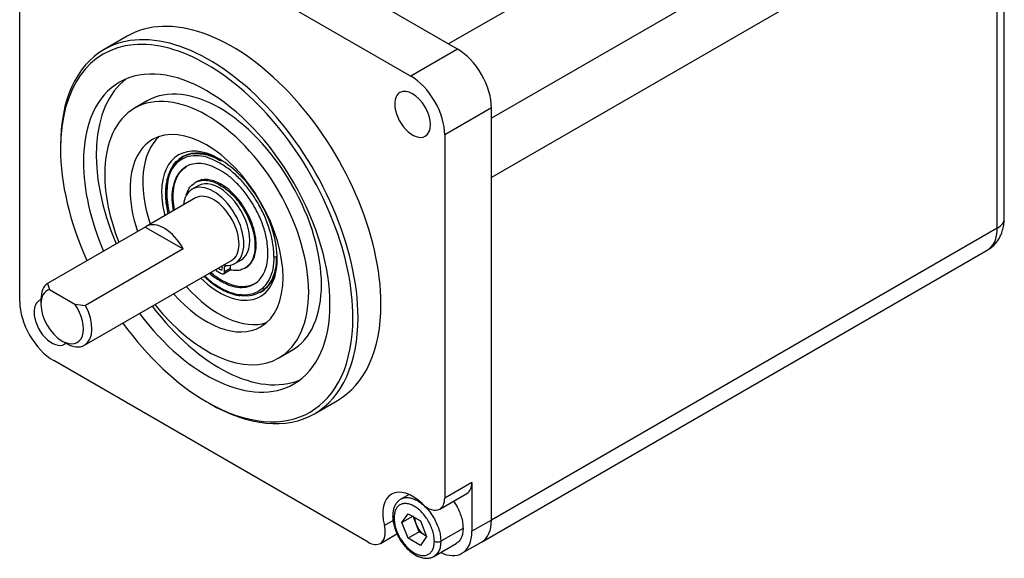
# Model space of a CAD drawing. Header units: millimetres. Extents: x -114 to 706, y -390 to 103.
# Tile 9 of 15: x 468 to 550, y -339 to -294. Entities that reach past the tile are written whole.
import ezdxf

# ---------------------------------------------------------------- set-up
doc = ezdxf.new("R2010")
doc.units = ezdxf.units.MM
doc.header["$LTSCALE"] = 0.165354
doc.layers.add('NoLayerName_001', color=7, linetype='Continuous')

msp = doc.modelspace()

# ---------------------------------------------------------------- linework, layer by layer
at = {"layer": 'NoLayerName_001', "color": 7, "linetype": 'Continuous', "lineweight": 25}
for p, q in [((543.5161, -273.3799), (503.5857, -296.4337)), ((504.3278, -296.8622), (474.6294, -279.7158)), ((547.0867, -279.5643), (507.1563, -302.6182)), ((549.8149, -310.9468), (549.8149, -282.4341)), ((549.2291, -283.2506), (507.1563, -307.5414)), ((549.2291, -311.7633), (549.2291, -283.2506)), ((474.2676, -283.9977), (500.4388, -299.1076)), ((467.9118, -317.887), (467.9118, -287.6672)), ((476.8395, -295.7913), (474.9303, -296.8936)), ((504.3278, -296.8622), (500.4388, -299.1076)), ((478.5288, -301.1668), (477.4682, -301.7792)), ((507.1563, -301.7612), (503.2672, -304.0066)), ((507.1563, -336.054), (507.1563, -301.7612)), ((503.2672, -304.0066), (503.2672, -334.2264)), ((471.306, -304.9047), (471.306, -305.1497)), ((481.491, -305.8075), (481.427, -305.8445)), ((482.6099, -307.9097), (482.5109, -307.9668)), ((507.1563, -336.054), (507.1563, -307.5414)), ((482.7459, -308.239), (482.2509, -308.5248)), ((484.6699, -308.1137), (484.5709, -308.1709)), ((482.5339, -309.2469), (478.4327, -311.6147)), ((478.3515, -311.6669), (470.2198, -316.3618)), ((478.3515, -311.6669), (481.5138, -313.4926)), ((549.2291, -311.7633), (507.1563, -336.054)), ((481.5138, -313.4926), (473.3821, -318.1875)), ((506.3278, -337.8852), (548.4007, -313.5944)), ((473.3009, -321.5057), (485.5339, -314.443)), ((485.8168, -314.7011), (486.3118, -314.4154)), ((484.246, -315.1866), (484.246, -315.2838)), ((484.246, -315.2838), (484.674, -315.5309)), ((484.874, -315.5507), (485.369, -315.265)), ((484.9568, -314.9644), (485.1242, -314.8678)), ((484.9568, -315.3676), (484.9568, -314.9644)), ((484.9568, -315.3676), (485.4518, -315.0819)), ((485.4518, -315.0819), (485.4518, -314.8392)), ((486.6309, -315.1029), (486.7299, -315.0457)), ((484.5709, -316.1472), (484.6699, -316.0901)), ((470.2198, -316.3618), (470.3867, -316.8664)), ((470.3867, -316.8664), (472.508, -318.0911)), ((469.6796, -317.6829), (469.6796, -318.0911)), ((487.927, -317.1028), (487.991, -317.0658)), ((472.508, -318.0911), (473.3821, -318.1875)), ((471.4474, -321.153), (471.8009, -321.3571)), ((489.4682, -322.5638), (490.5289, -321.9515)), ((496.9114, -337.8959), (470.7403, -322.786)), ((483.4682, -326.2153), (483.6803, -326.3377)), ((492.4303, -327.2045), (494.3395, -326.1022)), ((505.5299, -332.92), (503.2672, -334.2264)), ((505.5299, -332.92), (505.5299, -336.993)), ((500.297, -333.921), (499.621, -334.3113)), ((502.853, -335.1419), (505.1157, -333.8355)), ((501.3186, -334.6647), (501.3456, -334.6858)), ((501.6021, -334.8973), (501.5804, -334.9099)), ((498.9461, -335.7561), (498.9417, -335.7256)), ((499.7103, -336.2566), (500.2206, -335.5306)), ((500.6295, -335.7259), (499.7103, -336.2566)), ((500.2206, -335.5306), (501.2412, -336.1199)), ((501.1399, -337.0412), (500.6295, -335.7259)), ((498.9693, -336.0886), (498.2489, -336.5046)), ((500.2206, -337.5719), (499.7103, -336.2566)), ((501.2412, -336.1199), (501.7516, -337.4351)), ((507.1563, -336.054), (505.5299, -336.993)), ((497.9114, -337.9949), (499.2945, -337.1964)), ((501.1399, -337.0412), (500.2206, -337.5719)), ((501.7565, -337.3972), (501.1399, -337.0412)), ((501.7516, -337.4351), (501.2412, -338.1611)), ((501.7303, -337.3769), (501.6502, -337.3358)), ((504.7968, -336.7438), (502.9406, -337.8155)), ((501.2412, -338.1611), (500.2206, -337.5719)), ((502.371, -339.0744), (504.2273, -338.0027)), ((504.7015, -338.8241), (506.3278, -337.8852))]:
    msp.add_line(p, q, dxfattribs=at)
for centre, major_axis, ratio, start_param, end_param in [((485.5895, -310.9468), (-8.75, 15.1554), 0.5773502, 3.9269906, 6.2831853), ((483.6803, -312.0491), (-8.75, 15.1554), 0.5773502, 3.9269906, 6.2831853), ((483.4682, -312.1715), (-8.6, 14.8956), 0.5773502, 3.9269906, 7.0685833), ((483.6803, -312.0491), (-8.75, 15.1554), 0.5773502, 0, 0.785398), ((483.4682, -312.1715), (-7.25, 12.5574), 0.5773502, 3.1415927, 6.2831853), ((504.3278, -300.1282), (-2, 3.4641), 0.5773502, 3.9269906, 5.497787), ((483.4682, -312.1715), (-7.25, 12.5574), 0.5773502, 0, 0.785398), ((484.5289, -311.5592), (-7.25, 12.5574), 0.5773502, 0.0732144, 1.3627221), ((484.5289, -311.5592), (-6, 10.3923), 0.5773502, 3.1415927, 6.2831853), ((500.4388, -302.3736), (-2, 3.4641), 0.5773502, 3.9269906, 5.497787), ((483.4682, -312.1715), (-6, 10.3923), 0.5773502, 3.1415927, 6.2831853), ((500.5895, -302.2865), (-1.05, 1.8187), 0.5773502, 0, 0.785398), ((500.5895, -302.2865), (-1.05, 1.8187), 0.5773502, 3.1415927, 6.2831853), ((483.4682, -312.1715), (-6, 10.3923), 0.5773502, 0, 0.785398), ((500.5895, -302.2865), (-1.05, 1.8187), 0.5773502, 0.785398, 3.1415927), ((483.4551, -312.1843), (-4.5, 7.7942), 0.5773502, 3.1415927, 6.2831853), ((483.4551, -312.1843), (-4.5, 7.7942), 0.5773502, 0, 0.785398), ((484.5158, -311.5719), (-4.5, 7.7942), 0.5773502, 0.1181257, 1.2304258), ((484.5289, -311.5592), (-3.4, 5.889), 0.5773502, 5.497787, 7.0685833), ((483.4682, -312.1715), (-8.6, 14.8956), 0.5773502, 0.785398, 1.3957554), ((484.741, -311.4367), (-3.25, 5.6292), 0.5773502, 5.5206059, 6.2831853), ((483.4682, -312.1715), (-7.25, 12.5574), 0.5773502, 0.785398, 1.3627221), ((484.741, -311.4367), (-3.25, 5.6292), 0.5773502, 0, 0.785398), ((484.5289, -311.5592), (-3.4, 5.889), 0.5773502, 3.9269906, 5.497787), ((483.4682, -312.1715), (-6, 10.3923), 0.5773502, 0.785398, 1.3185161), ((484.5289, -311.3272), (-1.783, 3.0882), 0.5773502, 3.1415926, 6.2831853), ((483.4551, -312.1843), (-4.5, 7.7942), 0.5773502, 0.785398, 1.2309736), ((484.0339, -311.613), (-1.783, 3.0882), 0.5773502, 0, 0.6681554), ((484.0339, -311.613), (-1.783, 3.0882), 0.5773502, 3.1415927, 6.2831853), ((484.5289, -311.5592), (-3.4, 5.889), 0.5773502, 0.785398, 1.1138871), ((484.741, -311.4367), (-3.25, 5.6292), 0.5773502, 0.785398, 1.0910677), ((484.0339, -311.8449), (-1.5, 2.5981), 0.5773502, 4.6789948, 6.2831853), ((484.0339, -311.8449), (-1.5, 2.5981), 0.5773502, 3.1415927, 4.6789948), ((547.8149, -310.9468), (2, 0), 0.5773504, 5.4977871, 6.2831853), ((479.9327, -314.2128), (-1.5, 2.5981), 0.5773502, 0, 0.0556703), ((479.9327, -314.2128), (-1.5, 2.5981), 0.5773502, 4.6567183, 6.2831853), ((546.4007, -310.1303), (-2, 3.4641), 0.5773502, 3.1415925, 3.9269906), ((484.5289, -311.5592), (-3.4, 5.889), 0.5773502, 2.0277055, 3.9269906), ((484.741, -311.4367), (-3.25, 5.6292), 0.5773502, 3.3539048, 3.8983392), ((484.5813, -314.985), (-0.1405, 0.2434), 0.5773502, 1.5953021, 3.1415927), ((484.5813, -314.985), (-0.1405, 0.2434), 0.5773502, 3.1415927, 4.6878832), ((485.0983, -315.046), (-0.1, 0.1732), 0.5773502, 0, 0.785398), ((485.0983, -315.046), (-0.1, 0.1732), 0.5773502, 5.9089831, 6.2831853), ((484.0339, -311.613), (-1.783, 3.0882), 0.5773502, 2.7673904, 3.1415927), ((485.169, -314.9186), (-0.2, 0.3464), 0.5773502, 3.1415927, 3.3801279), ((485.169, -314.9186), (-0.2, 0.3464), 0.5773502, 3.3801279, 3.9269906), ((484.674, -315.2043), (-0.2, 0.3464), 0.5773502, 2.3561943, 3.1415927), ((484.674, -315.2043), (-0.2, 0.3464), 0.5773502, 3.1415927, 3.9269906), ((471.8009, -318.9076), (-1.5, 2.5981), 0.5773502, 0.0556703, 0.785398), ((471.4474, -319.1117), (-1.25, 2.1651), 0.5773502, 6.1412881, 7.0685833), ((484.5158, -311.5719), (-4.5, 7.7942), 0.5773502, 1.9100997, 3.023467), ((484.741, -311.4367), (-3.25, 5.6292), 0.5773502, 3.1788764, 3.3539048), ((470.5895, -319.607), (-1.05, 1.8187), 0.5773502, 6.1573357, 6.2831853), ((483.4551, -312.1843), (-4.5, 7.7942), 0.5773502, 1.9100997, 3.1415927), ((484.741, -311.4367), (-3.25, 5.6292), 0.5773502, 3.1415927, 3.1788764), ((470.7403, -319.52), (-2, 3.4641), 0.5773502, 0.785398, 2.3561943), ((470.5895, -319.607), (-1.05, 1.8187), 0.5773502, 0, 0.785398), ((471.4474, -319.1117), (-1.25, 2.1651), 0.5773502, 0.785398, 2.3561943), ((471.4474, -319.1117), (-1.25, 2.1651), 0.5773502, 2.3561943, 4.8542858), ((471.8009, -318.9076), (-1.5, 2.5981), 0.5773502, 3.1415927, 4.6567183), ((484.5289, -311.5592), (-7.25, 12.5574), 0.5773502, 1.7791981, 3.0683783), ((483.4682, -312.1715), (-6, 10.3923), 0.5773502, 1.8234766, 3.1415927), ((485.5895, -310.9468), (-8.75, 15.1554), 0.5773502, 3.1415927, 3.9269906), ((470.5895, -319.607), (-1.05, 1.8187), 0.5773502, 0.785398, 3.1415926), ((483.4682, -312.1715), (-7.25, 12.5574), 0.5773502, 1.7791981, 3.1415927), ((483.4682, -312.1715), (-8.6, 14.8956), 0.5773502, 2.3561943, 3.9269906), ((483.6803, -312.0491), (-8.75, 15.1554), 0.5773502, 3.1415927, 3.9269906), ((483.4682, -312.1715), (-8.6, 14.8956), 0.5773502, 1.7461116, 2.3561943), ((470.5895, -319.607), (-1.05, 1.8187), 0.5773502, 3.1415926, 3.2674374), ((471.8009, -318.9076), (-1.5, 2.5981), 0.5773502, 2.3561943, 3.1415927), ((483.6803, -312.0491), (-8.75, 15.1554), 0.5773502, 2.3561943, 3.1415927), ((504.1157, -332.1035), (-1, 1.7321), 0.5773502, 3.1415927, 3.9269906), ((500.5895, -336.9275), (-1.75, 3.0311), 0.5773502, 0, 1.1162745), ((500.5895, -336.9275), (-1.75, 3.0311), 0.5773502, 5.1669105, 6.2831853), ((501.853, -333.4099), (-1, 1.7321), 0.5773502, 2.0253178, 3.1415927), ((501.853, -333.4099), (-1, 1.7321), 0.5773502, 3.1415927, 3.9269906), ((496.9114, -336.2629), (-1, 1.7321), 0.5773502, 3.1415927, 4.2578671), ((504.3278, -334.4211), (-2, 3.4641), 0.5773502, 3.1415926, 3.9269906), ((504.3278, -334.4211), (-2, 3.4641), 0.5773502, 3.1415927, 3.9269906), ((502.7015, -335.36), (-2, 3.4641), 0.5773502, 3.1415927, 3.9269906), ((496.9114, -336.2629), (-1, 1.7321), 0.5773502, 2.3561943, 3.1415927), ((502.7015, -335.36), (-2, 3.4641), 0.5773502, 2.4385504, 3.1415927)]:
    msp.add_ellipse(centre, major_axis=major_axis, ratio=ratio, start_param=start_param, end_param=end_param, dxfattribs=at)
for points, knots in [([(484.5709, -306.3501), (484.2709, -306.212), (483.7137, -305.9001), (482.811, -305.7096), (481.9647, -305.7583), (481.2318, -306.0832), (480.6765, -306.636), (480.3156, -307.3388), (480.1085, -308.1233), (480.1013, -308.6692), (480.0808, -308.9425)], [0, 0, 0, 0, 0.9909295, 1.9024546, 2.7279433, 3.4953529, 4.2518982, 5.0318704, 5.8406783, 6.6627219, 6.6627219, 6.6627219, 6.6627219]), ([(480.3408, -307.2105), (480.3814, -307.1146), (480.5217, -306.7564), (480.8511, -306.2382), (481.2659, -305.971), (481.4286, -305.8435)], [0, 0, 0, 0, 0.3126031, 1.1575919, 1.7775113, 1.7775113, 1.7775113, 1.7775113]), ([(481.4286, -305.8435), (481.4781, -305.8175), (481.7527, -305.6658), (482.3164, -305.504), (482.828, -305.5688), (483.0806, -305.5751)], [0, 0, 0, 0, 0.1677624, 0.9421793, 1.7003559, 1.7003559, 1.7003559, 1.7003559]), ([(483.0806, -305.5751), (483.094, -305.5772), (483.3801, -305.621), (483.9372, -305.7715), (484.4243, -306.0447), (484.677, -306.1664)], [0, 0, 0, 0, 0.0405436, 0.8684577, 1.7099203, 1.7099203, 1.7099203, 1.7099203]), ([(481.7473, -306.6422), (481.5864, -306.7741), (481.1931, -307.0312), (480.8175, -307.7003), (480.5985, -308.5128), (480.5456, -309.4112), (480.6448, -310.0142), (480.6775, -310.3174)], [0, 0, 0, 0, 0.6241514, 1.3861676, 2.2295444, 3.1430761, 4.0580215, 4.0580215, 4.0580215, 4.0580215]), ([(480.7765, -310.2603), (480.7438, -309.9571), (480.6446, -309.354), (480.6975, -308.4557), (480.9165, -307.6432), (481.292, -306.9741), (481.6854, -306.7169), (481.8463, -306.585)], [0, 0, 0, 0, 0.9149454, 1.828477, 2.6718538, 3.4338701, 4.0580215, 4.0580215, 4.0580215, 4.0580215]), ([(484.5709, -306.9225), (484.3457, -306.8146), (483.9118, -306.5717), (483.1969, -306.3828), (482.4789, -306.3597), (481.9939, -306.5034), (481.7707, -306.6293), (481.7473, -306.6422)], [0, 0, 0, 0, 0.749119, 1.4853936, 2.1944631, 2.8831797, 2.9633815, 2.9633815, 2.9633815, 2.9633815]), ([(485.8787, -307.3299), (485.741, -307.2101), (485.3417, -306.8364), (484.8691, -306.5569), (484.5709, -306.3501)], [0, 0, 0, 0, 0.5475074, 1.6362373, 1.6362373, 1.6362373, 1.6362373]), ([(487.3983, -316.4254), (487.4269, -316.4078), (487.6213, -316.2921), (487.9376, -316.002), (488.2699, -315.4736), (488.4942, -314.8009), (488.5906, -313.9693), (488.5306, -312.9987), (488.2983, -311.9341), (487.8971, -310.8383), (487.3514, -309.7823), (486.704, -308.8281), (486.0001, -308.0278), (485.2997, -307.3829), (484.7961, -307.0746), (484.5709, -306.9225)], [0, 0, 0, 0, 0.1006801, 0.6785662, 1.2640334, 1.9570526, 2.7870805, 3.7609646, 4.861092, 6.0446742, 7.2516532, 8.4188033, 9.4940047, 10.4449478, 11.2603403, 11.2603403, 11.2603403, 11.2603403]), ([(480.301, -307.2545), (480.2771, -307.3259), (480.1966, -307.5512), (480.1064, -307.9553), (480.0444, -308.429), (480.0418, -308.7422), (480.0369, -308.8813)], [0, 0, 0, 0, 0.2258275, 0.7174915, 1.2384112, 1.6560518, 1.6560518, 1.6560518, 1.6560518]), ([(482.5116, -307.9665), (482.5287, -307.9571), (482.6914, -307.8652), (483.0451, -307.7604), (483.5688, -307.7773), (484.0902, -307.9151), (484.4067, -308.0922), (484.5709, -308.1709)], [0, 0, 0, 0, 0.0584937, 0.5607972, 1.0779448, 1.6149338, 2.1612908, 2.1612908, 2.1612908, 2.1612908]), ([(484.6699, -308.1137), (484.5057, -308.0351), (484.1892, -307.8579), (483.6678, -307.7201), (483.1441, -307.7033), (482.7904, -307.8081), (482.6277, -307.8999), (482.6106, -307.9093)], [0, 0, 0, 0, 0.5463569, 1.083346, 1.6004936, 2.102797, 2.1612908, 2.1612908, 2.1612908, 2.1612908]), ([(488.879, -312.5608), (488.7995, -312.2716), (488.6295, -311.5647), (488.1938, -310.5141), (487.6222, -309.4507), (486.9775, -308.5196), (486.3939, -307.8243), (486.0077, -307.4573), (485.8787, -307.3299)], [0, 0, 0, 0, 0.8997523, 2.1778045, 3.3980563, 4.5165219, 5.5699571, 6.1139766, 6.1139766, 6.1139766, 6.1139766]), ([(481.7694, -308.9946), (481.8013, -308.9052), (481.8848, -308.6388), (482.1086, -308.2503), (482.3942, -308.0627), (482.5116, -307.9665)], [0, 0, 0, 0, 0.2847658, 0.8405291, 1.2957431, 1.2957431, 1.2957431, 1.2957431]), ([(484.5709, -308.1709), (484.7352, -308.2819), (485.1025, -308.5067), (485.6133, -308.977), (486.1266, -309.5607), (486.5988, -310.2566), (486.9968, -311.0268), (487.2894, -311.8261), (487.4589, -312.6025), (487.5026, -313.3103), (487.4323, -313.9169), (487.2687, -314.4075), (487.0264, -314.7929), (486.7957, -315.0045), (486.6539, -315.0888), (486.633, -315.1017)], [0, 0, 0, 0, 0.5946923, 1.2882462, 2.0724256, 2.9236663, 3.8039554, 4.6671806, 5.4695394, 6.1798248, 6.7851912, 7.2906328, 7.7176331, 8.1391042, 8.2125335, 8.2125335, 8.2125335, 8.2125335]), ([(486.732, -315.0445), (486.7529, -315.0317), (486.8946, -314.9473), (487.1254, -314.7357), (487.3677, -314.3503), (487.5313, -313.8598), (487.6016, -313.2532), (487.5579, -312.5453), (487.3884, -311.7689), (487.0958, -310.9697), (486.6978, -310.1995), (486.2256, -309.5036), (485.7123, -308.9199), (485.2015, -308.4496), (484.8342, -308.2247), (484.6699, -308.1137)], [0, 0, 0, 0, 0.0734293, 0.4949004, 0.9219008, 1.4273423, 2.0327087, 2.7429942, 3.545353, 4.4085781, 5.2888673, 6.1401079, 6.9242874, 7.6178412, 8.2125335, 8.2125335, 8.2125335, 8.2125335]), ([(480.0369, -308.8812), (480.0392, -308.9804), (480.0417, -309.2746), (480.0902, -309.7702), (480.1664, -310.2321), (480.227, -310.498), (480.242, -310.566)], [0, 0, 0, 0, 0.2975305, 0.8823306, 1.4915836, 1.7005495, 1.7005495, 1.7005495, 1.7005495]), ([(480.0808, -308.9425), (480.0701, -308.9333), (480.0451, -308.9208), (480.0408, -308.894), (480.0369, -308.8835)], [0, 0, 0, 0, 0.042431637, 0.075846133, 0.075846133, 0.075846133, 0.075846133]), ([(480.2678, -310.5311), (480.227, -310.3063), (480.1071, -309.784), (480.1024, -309.2472), (480.0808, -308.9425)], [0, 0, 0, 0, 0.6853497, 1.6019258, 1.6019258, 1.6019258, 1.6019258]), ([(548.4036, -313.5927), (548.4697, -313.5504), (548.6597, -313.4366), (548.9368, -313.2012), (549.2171, -312.8837), (549.444, -312.5286), (549.619, -312.1424), (549.74, -311.7271), (549.8064, -311.3248), (549.8097, -311.0615), (549.8149, -310.9468)], [0, 0, 0, 0, 0.2356351, 0.6635866, 1.084219, 1.502188, 1.9227584, 2.3520031, 2.7965694, 3.1410202, 3.1410202, 3.1410202, 3.1410202]), ([(489.0611, -314.1272), (489.0519, -313.931), (489.0452, -313.5291), (488.9719, -313.0063), (488.9034, -312.6835), (488.879, -312.5608)], [0, 0, 0, 0, 0.5894567, 1.2044398, 1.5796912, 1.5796912, 1.5796912, 1.5796912]), ([(489.0611, -314.1272), (489.0264, -314.4771), (489.018, -315.1382), (488.7124, -316.0186), (488.2556, -316.6862), (487.6731, -317.1156), (487.0282, -317.3239), (486.326, -317.3492), (485.5452, -317.1902), (484.6829, -316.8147), (483.914, -316.3163), (483.4679, -315.9149), (483.2886, -315.7633)], [0, 0, 0, 0, 1.0546166, 1.9675612, 2.7520243, 3.44752, 4.0971174, 4.7552368, 5.5342547, 6.467283, 7.562019, 8.2661912, 8.2661912, 8.2661912, 8.2661912]), ([(489.2732, -314.1272), (489.2425, -314.462), (489.2521, -315.0254), (489.0628, -315.5521), (489.0036, -315.7625)], [0, 0, 0, 0, 1.0084414, 1.6639315, 1.6639315, 1.6639315, 1.6639315]), ([(489.0611, -314.1272), (489.077, -314.1334), (489.108, -314.1488), (489.1624, -314.1542), (489.2092, -314.1504), (489.2473, -314.1404), (489.2646, -314.1312), (489.2732, -314.1272)], [0, 0, 0, 0, 0.05136189, 0.10259725, 0.16151212, 0.19161424, 0.22003948, 0.22003948, 0.22003948, 0.22003948]), ([(486.633, -315.1017), (486.5162, -315.1495), (486.2509, -315.2862), (485.8196, -315.3165), (485.5338, -315.2586), (485.4127, -315.2413)], [0, 0, 0, 0, 0.378641, 0.8876156, 1.2545729, 1.2545729, 1.2545729, 1.2545729]), ([(483.2458, -315.7685), (483.312, -315.8286), (483.5262, -316.0267), (483.9042, -316.3331), (484.3826, -316.6653), (484.8656, -316.9419), (485.3484, -317.1576), (485.8006, -317.3108), (486.0967, -317.3598), (486.2268, -317.3862)], [0, 0, 0, 0, 0.2681291, 0.875166, 1.4578218, 2.0139321, 2.5422387, 3.0424697, 3.4408495, 3.4408495, 3.4408495, 3.4408495]), ([(483.6792, -315.516), (483.6915, -315.5263), (483.9701, -315.761), (484.286, -315.9471), (484.5709, -316.1472)], [0, 0, 0, 0, 0.0481719, 1.0927487, 1.0927487, 1.0927487, 1.0927487]), ([(484.6699, -316.0901), (484.385, -315.89), (484.0691, -315.7038), (483.7905, -315.4691), (483.7782, -315.4588)], [0, 0, 0, 0, 1.0445768, 1.0927487, 1.0927487, 1.0927487, 1.0927487]), ([(487.4973, -316.3682), (487.3372, -316.4338), (486.9726, -316.6237), (486.2798, -316.6581), (485.4688, -316.5083), (484.9549, -316.219), (484.6699, -316.0901)], [0, 0, 0, 0, 0.5191609, 1.2170245, 2.0291861, 2.9673801, 2.9673801, 2.9673801, 2.9673801]), ([(489.0036, -315.7625), (488.9801, -315.8197), (488.8784, -316.0913), (488.702, -316.3258), (488.5864, -316.5215)], [0, 0, 0, 0, 0.18558073, 0.86767306, 0.86767306, 0.86767306, 0.86767306]), ([(484.5709, -316.1472), (484.8559, -316.2761), (485.3698, -316.5654), (486.1808, -316.7152), (486.8736, -316.6808), (487.2382, -316.491), (487.3983, -316.4254)], [0, 0, 0, 0, 0.9381939, 1.7503556, 2.4482192, 2.9673801, 2.9673801, 2.9673801, 2.9673801]), ([(488.5864, -316.5215), (488.5824, -316.5266), (488.4463, -316.7023), (488.2637, -316.8361), (488.1083, -316.9857)], [0, 0, 0, 0, 0.01941482, 0.66658383, 0.66658383, 0.66658383, 0.66658383]), ([(487.9317, -317.1001), (487.7642, -317.1711), (487.3592, -317.3828), (486.7769, -317.4316), (486.3978, -317.3844), (486.287, -317.3741)], [0, 0, 0, 0, 0.5455654, 1.3607953, 1.6945807, 1.6945807, 1.6945807, 1.6945807]), ([(488.1083, -316.9857), (488.0999, -316.9917), (488.0429, -317.0326), (487.9821, -317.0679), (487.9317, -317.1001)], [0, 0, 0, 0, 0.03084795, 0.21043133, 0.21043133, 0.21043133, 0.21043133]), ([(499.6176, -334.3133), (499.5418, -334.3708), (499.3783, -334.4738), (499.1969, -334.7077), (499.0582, -334.98), (498.9708, -335.2962), (498.9431, -335.5498), (498.9422, -335.6957), (498.9417, -335.7238)], [0, 0, 0, 0, 0.2854057, 0.5737624, 0.8744936, 1.1986004, 1.5520062, 1.6362625, 1.6362625, 1.6362625, 1.6362625]), ([(502.4103, -337.8155), (502.398, -337.6797), (502.3862, -337.3996), (502.283, -336.9819), (502.1321, -336.5631), (501.9257, -336.155), (501.6717, -335.7711), (501.3823, -335.4249), (501.0711, -335.1306), (500.7468, -334.9041), (500.422, -334.7485), (500.103, -334.6745), (499.8034, -334.6818), (499.5358, -334.7741), (499.3203, -334.9555), (499.1685, -335.2098), (499.0705, -335.5239), (499.0639, -335.7548), (499.0516, -335.8763)], [0, 0, 0, 0, 0.4089021, 0.8383594, 1.284406, 1.7425715, 2.206621, 2.6623905, 3.0936959, 3.487551, 3.8446984, 4.167766, 4.4608308, 4.7326022, 5.0005034, 5.287656, 5.6101846, 5.9765215, 5.9765215, 5.9765215, 5.9765215]), ([(499.6225, -334.3104), (499.6369, -334.3027), (499.7329, -334.2488), (499.9322, -334.1862), (500.236, -334.1745), (500.5735, -334.2446), (500.951, -334.4015), (501.1861, -334.5784), (501.3186, -334.6647)], [0, 0, 0, 0, 0.0490129, 0.3303347, 0.6153471, 0.9527171, 1.3567846, 1.8308829, 1.8308829, 1.8308829, 1.8308829]), ([(501.3456, -334.6858), (501.4692, -334.7982), (501.7465, -335.0282), (502.0982, -335.4614), (502.4121, -335.9468), (502.6564, -336.4525), (502.8225, -336.9439), (502.9239, -337.3962), (502.9313, -337.6835), (502.9406, -337.8155)], [0, 0, 0, 0, 0.501305, 1.0774869, 1.6650585, 2.233241, 2.7566617, 3.219592, 3.6165346, 3.6165346, 3.6165346, 3.6165346]), ([(504.0025, -334.4776), (504.0777, -334.5945), (504.2569, -334.855), (504.4738, -335.2943), (504.6496, -335.7784), (504.7688, -336.2623), (504.7825, -336.5867), (504.7968, -336.7438)], [0, 0, 0, 0, 0.4169558, 0.9474633, 1.4639383, 1.9612046, 2.4346702, 2.4346702, 2.4346702, 2.4346702]), ([(498.9417, -335.7238), (498.9471, -335.823), (498.9517, -336.0577), (499.0203, -336.4281), (499.1373, -336.8323), (499.3016, -337.2321), (499.5063, -337.6184), (499.7473, -337.9822), (500.0189, -338.3154), (500.3165, -338.6086), (500.5824, -338.8203), (500.7535, -338.9222), (500.8086, -338.9567)], [0, 0, 0, 0, 0.2979214, 0.7032146, 1.1253642, 1.5587057, 1.9972943, 2.4350376, 2.8658315, 3.2843392, 3.6865369, 3.8814801, 3.8814801, 3.8814801, 3.8814801]), ([(499.0516, -335.8763), (499.0252, -335.8539), (498.9799, -335.828), (498.9528, -335.779), (498.9473, -335.7599), (498.9461, -335.7561)], [0, 0, 0, 0, 0.10364237, 0.15114769, 0.1631779, 0.1631779, 0.1631779, 0.1631779]), ([(499.0516, -335.8763), (499.0639, -336.012), (499.0756, -336.2922), (499.1789, -336.7099), (499.3297, -337.1287), (499.5362, -337.5368), (499.7901, -337.9206), (500.0795, -338.2669), (500.3908, -338.5611), (500.715, -338.7877), (501.0399, -338.9433), (501.3589, -339.0173), (501.6585, -339.01), (501.926, -338.9177), (502.1416, -338.7362), (502.2934, -338.482), (502.3914, -338.1678), (502.398, -337.937), (502.4103, -337.8155)], [0, 0, 0, 0, 0.4089021, 0.8383594, 1.284406, 1.7425715, 2.206621, 2.6623905, 3.0936959, 3.487551, 3.8446984, 4.167766, 4.4608308, 4.7326022, 5.0005034, 5.287656, 5.6101846, 5.9765215, 5.9765215, 5.9765215, 5.9765215]), ([(500.7663, -335.8049), (500.7803, -335.917), (500.7849, -336.1175), (500.8593, -336.3028), (500.8847, -336.3835)], [0, 0, 0, 0, 0.33907528, 0.59304179, 0.59304179, 0.59304179, 0.59304179]), ([(500.8847, -336.3835), (500.9213, -336.4625), (500.9932, -336.637), (501.1565, -336.8872), (501.3665, -337.1417), (501.5579, -337.2654), (501.6502, -337.3358)], [0, 0, 0, 0, 0.2612687, 0.5642474, 0.8936919, 1.241847, 1.241847, 1.241847, 1.241847]), ([(504.7968, -336.7438), (504.7825, -336.8845), (504.7755, -337.1526), (504.6597, -337.5133), (504.4908, -337.8175), (504.3071, -337.9366), (504.2273, -338.0027)], [0, 0, 0, 0, 0.4241796, 0.7976337, 1.1301262, 1.4410419, 1.4410419, 1.4410419, 1.4410419]), ([(502.9406, -337.8155), (502.9313, -337.9367), (502.9281, -338.1788), (502.8337, -338.5261), (502.6687, -338.8344), (502.4893, -339.0048), (502.3808, -339.0684), (502.3687, -339.0757)], [0, 0, 0, 0, 0.3646799, 0.723107, 1.0682904, 1.4035657, 1.4458087, 1.4458087, 1.4458087, 1.4458087]), ([(502.4103, -337.8155), (502.4491, -337.8307), (502.5086, -337.8611), (502.5998, -337.8756), (502.6755, -337.8806), (502.7512, -337.8756), (502.8423, -337.8611), (502.9019, -337.8307), (502.9406, -337.8155)], [0, 0, 0, 0, 0.1248504, 0.19815197, 0.27513023, 0.3521085, 0.42541007, 0.55026047, 0.55026047, 0.55026047, 0.55026047]), ([(500.8086, -338.9567), (500.8681, -338.988), (501.032, -339.0801), (501.3174, -339.1856), (501.6461, -339.2441), (501.9594, -339.2301), (502.198, -339.167), (502.3271, -339.0965), (502.368, -339.0761)], [0, 0, 0, 0, 0.2014871, 0.5637689, 0.9067673, 1.1957335, 1.4992715, 1.6362936, 1.6362936, 1.6362936, 1.6362936])]:
    msp.add_open_spline(points, degree=3, knots=knots, dxfattribs=at)

doc.saveas('drawing.dxf')
